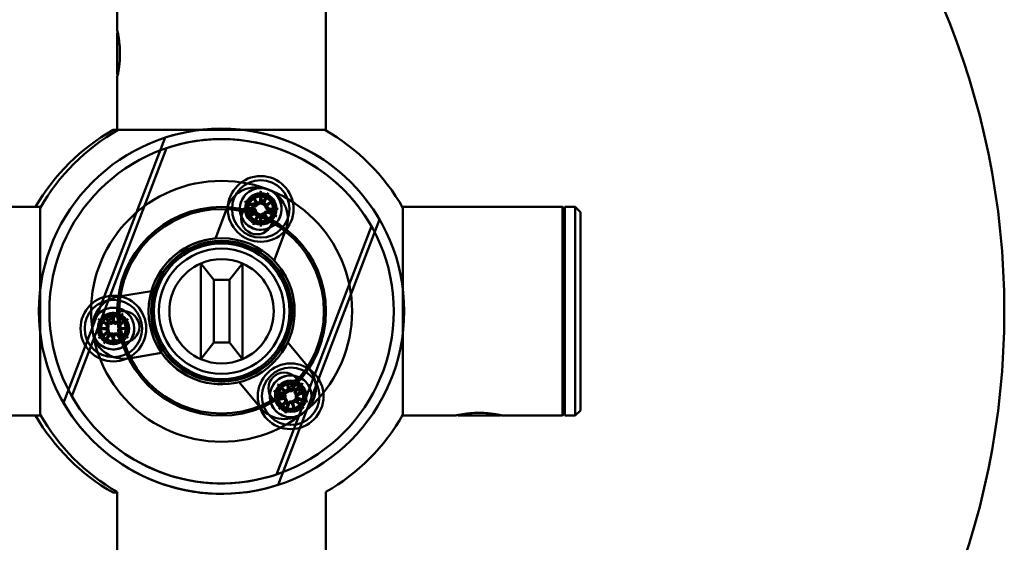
# Model space of a CAD drawing. Header units: millimetres. Extents: x 814 to 3201, y 212 to 4576.
# Tile 61 of 69: x 2681 to 2776, y 4142 to 4192. Entities that reach past the tile are written whole.
import ezdxf

# ---------------------------------------------------------------- set-up
doc = ezdxf.new("R2010")
doc.units = ezdxf.units.MM
doc.header["$LTSCALE"] = 18
doc.layers.add('Widoczne (ISO)', color=7, linetype='Continuous', lineweight=50)

msp = doc.modelspace()

# ---------------------------------------------------------------- linework, layer by layer
at = {"layer": 'Widoczne (ISO)'}
for p, q in [((2690.769, 4196.994), (2690.769, 4191.261)), ((2710.769, 4196.994), (2710.769, 4181.694)), ((2690.769, 4190.994), (2690.816, 4191.042)), ((2690.769, 4186.994), (2690.769, 4190.994)), ((2690.769, 4186.994), (2690.816, 4186.947)), ((2690.769, 4186.727), (2690.769, 4181.694)), ((2690.769, 4181.694), (2690.372, 4181.694)), ((2690.769, 4181.694), (2710.769, 4181.694)), ((2695.353, 4180.955), (2685.634, 4155.528)), ((2695.353, 4180.955), (2685.634, 4155.528)), ((2686.416, 4156.174), (2695.505, 4179.952)), ((2695.505, 4179.952), (2686.416, 4156.174)), ((2704.514, 4175.808), (2704.463, 4174.92)), ((2702.985, 4174.827), (2703.814, 4174.503)), ((2703.653, 4175.468), (2704.094, 4174.636)), ((2703.653, 4175.468), (2704.108, 4174.76)), ((2704.226, 4174.721), (2703.653, 4175.468)), ((2705.222, 4175.654), (2704.899, 4174.825)), ((2705.864, 4174.987), (2705.031, 4174.545)), ((2705.116, 4174.413), (2705.864, 4174.987)), ((2705.864, 4174.987), (2705.155, 4174.532)), ((2668.088, 4174.314), (2683.388, 4174.314)), ((2683.388, 4154.314), (2683.388, 4174.314)), ((2700.183, 4171.29), (2701.299, 4174.262)), ((2700.183, 4171.29), (2701.299, 4174.262)), ((2702.831, 4174.118), (2703.719, 4174.068)), ((2703.919, 4173.831), (2703.171, 4173.257)), ((2703.88, 4173.712), (2704.07, 4173.835)), ((2704.108, 4174.76), (2704.23, 4174.57)), ((2705.155, 4174.532), (2704.965, 4174.409)), ((2706.204, 4174.126), (2705.316, 4174.176)), ((2718.149, 4174.314), (2718.149, 4154.314)), ((2733.449, 4174.314), (2718.149, 4174.314)), ((2733.449, 4154.314), (2733.449, 4174.314)), ((2733.649, 4174.114), (2733.449, 4174.314)), ((2733.649, 4174.314), (2733.649, 4154.314)), ((2734.649, 4174.314), (2733.649, 4174.314)), ((2734.649, 4154.314), (2734.649, 4174.314)), ((2735.149, 4173.814), (2734.649, 4174.314)), ((2703.171, 4173.257), (2703.88, 4173.712)), ((2703.171, 4173.257), (2704.004, 4173.699)), ((2703.813, 4172.59), (2704.136, 4173.419)), ((2704.521, 4172.436), (2704.572, 4173.324)), ((2704.927, 4173.484), (2704.805, 4173.675)), ((2704.808, 4173.524), (2705.382, 4172.776)), ((2705.382, 4172.776), (2704.927, 4173.484)), ((2705.382, 4172.776), (2704.941, 4173.608)), ((2706.049, 4173.417), (2705.221, 4173.741)), ((2706.184, 4147.673), (2715.903, 4173.1)), ((2706.184, 4147.673), (2715.903, 4173.1)), ((2735.149, 4173.814), (2735.149, 4154.814)), ((2706.916, 4172.154), (2705.8, 4169.181)), ((2706.916, 4172.154), (2705.8, 4169.181)), ((2715.121, 4172.454), (2706.032, 4148.676)), ((2706.032, 4148.676), (2715.121, 4172.454)), ((2700.019, 4167.314), (2698.769, 4168.897)), ((2698.769, 4166.214), (2698.769, 4168.897)), ((2701.519, 4167.314), (2702.769, 4168.897)), ((2702.769, 4168.897), (2702.769, 4166.214)), ((2700.019, 4167.314), (2700.019, 4166.214)), ((2701.519, 4167.314), (2700.019, 4167.314)), ((2701.519, 4166.214), (2701.519, 4167.314)), ((2690.906, 4165.718), (2694.038, 4166.238)), ((2690.906, 4165.718), (2694.038, 4166.238)), ((2698.769, 4162.414), (2698.769, 4166.214)), ((2700.019, 4166.214), (2700.019, 4162.414)), ((2701.519, 4162.414), (2701.519, 4166.214)), ((2702.769, 4166.214), (2702.769, 4162.414)), ((2688.973, 4163.556), (2689.697, 4163.038)), ((2689.483, 4164.072), (2690.01, 4163.355)), ((2690.39, 4164.257), (2690.317, 4163.317)), ((2690.39, 4164.257), (2690.395, 4163.415)), ((2690.474, 4163.318), (2690.39, 4164.257)), ((2691.299, 4164.083), (2690.781, 4163.36)), ((2691.815, 4163.574), (2691.099, 4163.047)), ((2689.739, 4162.731), (2688.8, 4162.646)), ((2688.8, 4162.646), (2689.642, 4162.652)), ((2688.8, 4162.646), (2689.74, 4162.574)), ((2689.642, 4162.652), (2689.868, 4162.653)), ((2690.395, 4163.415), (2690.397, 4163.188)), ((2691.158, 4162.662), (2690.932, 4162.66)), ((2692, 4162.667), (2691.061, 4162.739)), ((2691.062, 4162.582), (2692, 4162.667)), ((2692, 4162.667), (2691.158, 4162.662)), ((2688.985, 4161.739), (2689.702, 4162.267)), ((2689.501, 4161.23), (2690.019, 4161.953)), ((2690.326, 4161.995), (2690.41, 4161.057)), ((2690.405, 4161.899), (2690.404, 4162.125)), ((2690.41, 4161.057), (2690.405, 4161.899)), ((2690.41, 4161.057), (2690.483, 4161.996)), ((2691.317, 4161.242), (2690.79, 4161.958)), ((2691.827, 4161.758), (2691.104, 4162.276)), ((2698.769, 4159.732), (2698.769, 4162.414)), ((2700.019, 4162.414), (2700.019, 4161.314)), ((2701.519, 4161.314), (2701.519, 4162.414)), ((2702.769, 4162.414), (2702.769, 4159.732)), ((2700.019, 4161.314), (2698.769, 4159.732)), ((2700.019, 4161.314), (2701.519, 4161.314)), ((2701.519, 4161.314), (2702.769, 4159.732)), ((2707.102, 4161.334), (2709.119, 4158.881)), ((2707.102, 4161.334), (2709.119, 4158.881)), ((2695.02, 4160.319), (2691.888, 4159.799)), ((2695.02, 4160.319), (2691.888, 4159.799)), ((2704.484, 4155.07), (2702.467, 4157.523)), ((2704.484, 4155.07), (2702.467, 4157.523)), ((2706.142, 4157.3), (2706.834, 4156.74)), ((2706.973, 4157.709), (2707.141, 4156.781)), ((2706.973, 4157.709), (2707.191, 4156.895)), ((2707.292, 4156.822), (2706.973, 4157.709)), ((2707.191, 4156.895), (2707.25, 4156.677)), ((2707.896, 4157.772), (2707.578, 4156.941)), ((2708.524, 4157.41), (2707.965, 4156.718)), ((2705.78, 4156.671), (2706.611, 4156.354)), ((2706.729, 4156.068), (2705.843, 4155.748)), ((2705.843, 4155.748), (2706.656, 4155.967)), ((2705.843, 4155.748), (2706.77, 4155.916)), ((2706.656, 4155.967), (2706.875, 4156.025)), ((2708.12, 4156.36), (2707.902, 4156.302)), ((2708.933, 4156.579), (2708.006, 4156.411)), ((2708.047, 4156.259), (2708.933, 4156.579)), ((2708.933, 4156.579), (2708.12, 4156.36)), ((2708.996, 4155.656), (2708.165, 4155.973)), ((2706.252, 4154.917), (2706.811, 4155.609)), ((2706.88, 4154.555), (2707.198, 4155.387)), ((2707.484, 4155.505), (2707.804, 4154.618)), ((2707.585, 4155.432), (2707.526, 4155.65)), ((2707.804, 4154.618), (2707.585, 4155.432)), ((2707.804, 4154.618), (2707.636, 4155.546)), ((2708.634, 4155.027), (2707.943, 4155.587)), ((2678.355, 4154.314), (2683.388, 4154.314)), ((2723.182, 4154.314), (2718.149, 4154.314)), ((2723.449, 4154.314), (2723.401, 4154.362)), ((2727.449, 4154.314), (2723.449, 4154.314)), ((2727.449, 4154.314), (2727.496, 4154.362)), ((2733.449, 4154.314), (2727.716, 4154.314)), ((2733.649, 4154.514), (2733.449, 4154.314)), ((2734.649, 4154.314), (2733.649, 4154.314)), ((2735.149, 4154.814), (2734.649, 4154.314)), ((2690.372, 4146.934), (2690.769, 4146.934)), ((2690.769, 4146.994), (2690.769, 2941.934)), ((2710.769, 4146.994), (2710.769, 2941.934))]:
    msp.add_line(p, q, dxfattribs=at)
for centre, radius in [((2700.769, 4164.314), 75), ((2700.769, 4164.314), 17.5), ((2700.769, 4164.314), 17.5), ((2700.769, 4164.314), 16.5), ((2700.769, 4164.314), 16.5), ((2700.769, 4164.314), 12.5), ((2700.769, 4164.314), 12.5), ((2704.517, 4174.122), 3.15), ((2704.517, 4174.122), 2.75), ((2704.517, 4174.122), 2.75), ((2704.517, 4174.122), 2), ((2704.517, 4174.122), 1.5), ((2704.517, 4174.122), 1.5), ((2704.517, 4174.122), 1.347), ((2704.517, 4174.122), 1.347), ((2704.517, 4174.122), 1.229), ((2704.517, 4174.122), 1.193), ((2700.769, 4164.314), 10), ((2700.769, 4164.314), 9.8), ((2704.16, 4173.188), 1.5), ((2704.16, 4173.188), 1.5), ((2700.769, 4164.314), 7), ((2700.769, 4164.314), 7), ((2700.769, 4164.314), 6.75), ((2700.769, 4164.314), 6.75), ((2700.769, 4164.314), 6.7), ((2700.769, 4164.314), 6.5), ((2700.769, 4164.314), 6), ((2690.4, 4162.657), 3.15), ((2690.4, 4162.657), 2.75), ((2690.4, 4162.657), 2.75), ((2690.4, 4162.657), 2), ((2690.4, 4162.657), 1.5), ((2690.4, 4162.657), 1.5), ((2690.4, 4162.657), 1.347), ((2690.4, 4162.657), 1.347), ((2690.4, 4162.657), 1.229), ((2690.4, 4162.657), 1.193), ((2691.388, 4162.815), 1.5), ((2691.388, 4162.815), 1.5), ((2707.388, 4156.164), 3.15), ((2707.388, 4156.164), 2.75), ((2707.388, 4156.164), 2.75), ((2706.758, 4156.94), 1.5), ((2706.758, 4156.94), 1.5), ((2707.388, 4156.164), 2), ((2707.388, 4156.164), 1.5), ((2707.388, 4156.164), 1.5), ((2707.388, 4156.164), 1.347), ((2707.388, 4156.164), 1.347), ((2707.388, 4156.164), 1.229), ((2707.388, 4156.164), 1.193)]:
    msp.add_circle(centre, radius, dxfattribs=at)
for centre, radius, start, end in [((2700.269, 4164.314), 20, 119.65676, 150), ((2700.769, 4164.314), 20, 119.65676, 150.34324), ((2700.769, 4164.314), 17.5, 30.13726, 108.02687), ((2700.769, 4164.314), 17.5, 30.13726, 108.02687), ((2700.769, 4164.314), 20, 29.65676, 60.34324), ((2700.769, 4164.314), 16.5, 29.56087, 108.60326), ((2700.769, 4164.314), 16.5, 29.56087, 108.60326), ((2704.108, 4173.208), 3, 339.42268, 159.42268), ((2704.108, 4173.208), 3, 339.42268, 159.42268), ((2704.25, 4174.932), 0.213, 263.52827, 356.74553), ((2704.517, 4174.122), 0.82, 71.28598, 84.13996), ((2705.097, 4174.748), 0.213, 158.68041, 251.89767), ((2704.517, 4174.122), 0.82, 161.28598, 174.13996), ((2703.707, 4173.855), 0.213, 353.52827, 86.74553), ((2703.892, 4174.702), 0.213, 248.68041, 341.89767), ((2705.328, 4174.389), 0.213, 173.52827, 266.74553), ((2704.517, 4174.122), 0.82, 341.28598, 354.13996), ((2703.937, 4173.496), 0.213, 338.68041, 71.89767), ((2704.517, 4174.122), 0.82, 251.28598, 264.13996), ((2704.784, 4173.312), 0.213, 83.52827, 176.74553), ((2705.143, 4173.542), 0.213, 68.68041, 161.89767), ((2700.769, 4164.314), 7, 94.79961, 164.04575), ((2700.769, 4164.314), 7, 94.79961, 164.04575), ((2700.769, 4164.314), 5, 66.42182, 113.57818), ((2700.769, 4164.314), 7, 334.79961, 44.04575), ((2700.769, 4164.314), 7, 334.79961, 44.04575), ((2700.769, 4164.314), 5, 113.57818, 246.42182), ((2700.769, 4164.314), 5, 293.57818, 66.42182), ((2691.397, 4162.759), 3, 99.42268, 279.42268), ((2691.397, 4162.759), 3, 99.42268, 279.42268), ((2689.573, 4162.865), 0.213, 321.18094, 54.3982), ((2689.575, 4162.438), 0.213, 306.33308, 39.55034), ((2690.4, 4162.657), 0.82, 128.93865, 141.79263), ((2690.182, 4163.481), 0.213, 216.33308, 309.55034), ((2690.608, 4163.484), 0.213, 231.18094, 324.3982), ((2690.4, 4162.657), 0.82, 38.93865, 51.79263), ((2691.225, 4162.875), 0.213, 126.33308, 219.55034), ((2691.228, 4162.449), 0.213, 141.18094, 234.3982), ((2690.4, 4162.657), 0.82, 218.93865, 231.79263), ((2690.192, 4161.829), 0.213, 51.18094, 144.3982), ((2690.619, 4161.832), 0.213, 36.33308, 129.55034), ((2690.4, 4162.657), 0.82, 308.93865, 321.79263), ((2700.769, 4164.314), 7, 214.79961, 284.04575), ((2700.769, 4164.314), 7, 214.79961, 284.04575), ((2700.769, 4164.314), 5, 246.42182, 293.57818), ((2706.801, 4156.976), 3, 219.42268, 39.42268), ((2706.801, 4156.976), 3, 219.42268, 39.42268), ((2707.379, 4157.017), 0.213, 245.86926, 339.08653), ((2707.388, 4156.164), 0.82, 53.62697, 66.48096), ((2700.769, 4164.314), 16.5, 209.56087, 288.60326), ((2700.769, 4164.314), 16.5, 209.56087, 288.60326), ((2706.535, 4156.155), 0.213, 335.86926, 69.08653), ((2707.388, 4156.164), 0.82, 143.62697, 156.48096), ((2706.646, 4155.743), 0.213, 321.0214, 54.23867), ((2706.968, 4156.906), 0.213, 231.0214, 324.23867), ((2708.13, 4156.584), 0.213, 141.0214, 234.23867), ((2708.241, 4156.172), 0.213, 155.86926, 249.08653), ((2700.769, 4164.314), 17.5, 210.13726, 288.02687), ((2700.769, 4164.314), 17.5, 210.13726, 288.02687), ((2707.388, 4156.164), 0.82, 233.62697, 246.48096), ((2707.397, 4155.31), 0.213, 65.86926, 159.08653), ((2707.808, 4155.421), 0.213, 51.0214, 144.23867), ((2707.388, 4156.164), 0.82, 323.62697, 336.48096), ((2700.269, 4164.314), 20, 210, 240.34324), ((2700.769, 4164.314), 20, 209.65676, 240), ((2700.769, 4164.314), 20, 300, 330.34324)]:
    msp.add_arc(centre, radius, start, end, dxfattribs=at)
for centre, major_axis, start_param, end_param in [((2703.725, 4173.831), (0.119, -0.155), 0.262925, 0.919233), ((2703.918, 4174.716), (-0.172, -0.091), 2.22236, 2.878668), ((2704.227, 4174.914), (-0.155, -0.119), 0.262925, 0.919233), ((2705.111, 4174.722), (-0.091, 0.172), 2.22236, 2.878668), ((2705.31, 4174.413), (-0.119, 0.155), 0.262925, 0.919233), ((2703.924, 4173.522), (0.091, -0.172), 2.22236, 2.878668), ((2704.808, 4173.33), (0.155, 0.119), 0.262925, 0.919233), ((2705.117, 4173.528), (0.172, 0.091), 2.22236, 2.878668), ((2689.575, 4162.835), (0.017, -0.194), 0.262925, 0.919233), ((2689.578, 4162.468), (-0.015, -0.195), 2.22236, 2.878668), ((2690.211, 4163.479), (-0.195, 0.015), 2.22236, 2.878668), ((2690.579, 4163.481), (-0.194, -0.017), 0.262925, 0.919233), ((2691.223, 4162.846), (0.015, 0.195), 2.22236, 2.878668), ((2691.225, 4162.478), (-0.017, 0.194), 0.262925, 0.919233), ((2690.222, 4161.832), (0.194, 0.017), 0.262925, 0.919233), ((2690.589, 4161.834), (0.195, -0.015), 2.22236, 2.878668), ((2706.997, 4156.911), (-0.192, -0.035), 2.22236, 2.878668), ((2707.352, 4157.007), (-0.184, -0.066), 0.262925, 0.919233), ((2706.545, 4156.127), (0.066, -0.184), 0.262925, 0.919233), ((2706.64, 4155.772), (0.035, -0.192), 2.22236, 2.878668), ((2708.136, 4156.555), (-0.035, 0.192), 2.22236, 2.878668), ((2708.231, 4156.2), (-0.066, 0.184), 0.262925, 0.919233), ((2707.425, 4155.32), (0.184, 0.066), 0.262925, 0.919233), ((2707.779, 4155.416), (0.192, 0.035), 2.22236, 2.878668)]:
    msp.add_ellipse(centre, major_axis=major_axis, ratio=0.988452, start_param=start_param, end_param=end_param, dxfattribs=at)
for points, knots in [([(2690.769, 4186.727), (2690.769, 4186.727), (2690.782, 4186.784), (2690.828, 4187.004), (2690.858, 4187.153), (2690.931, 4187.59), (2690.979, 4187.94), (2691.02, 4188.548), (2691.028, 4188.776), (2691.028, 4189.22), (2691.02, 4189.456), (2690.984, 4189.966), (2690.952, 4190.232), (2690.875, 4190.76), (2690.825, 4191), (2690.778, 4191.221), (2690.769, 4191.261), (2690.769, 4191.261)], [-2.1869087, -2.1869087, -2.1869087, -2.1869087, -2.1088073, -2.1088073, -2.0390044, -2.0390044, -1.9339595, -1.9339595, -1.8744931, -1.8744931, -1.812984, -1.812984, -1.7363093, -1.7363093, -1.6284125, -1.6284125, -1.5620776, -1.5620776, -1.5620776, -1.5620776]), ([(2702.649, 4174.836), (2702.559, 4174.601), (2702.511, 4174.333), (2702.526, 4173.799), (2702.59, 4173.533), (2702.795, 4173.075), (2702.95, 4172.851), (2703.337, 4172.486), (2703.569, 4172.344), (2704.038, 4172.164), (2704.306, 4172.116), (2704.838, 4172.13), (2705.102, 4172.193), (2705.561, 4172.397), (2705.786, 4172.553), (2706.153, 4172.941), (2706.296, 4173.173), (2706.475, 4173.643), (2706.524, 4173.911), (2706.509, 4174.445), (2706.445, 4174.711), (2706.239, 4175.17), (2706.085, 4175.393), (2705.698, 4175.758), (2705.466, 4175.901), (2704.997, 4176.08), (2704.729, 4176.129), (2704.197, 4176.114), (2703.933, 4176.051), (2703.474, 4175.847), (2703.249, 4175.691), (2702.882, 4175.303), (2702.739, 4175.071), (2702.649, 4174.836)], [0, 0, 0, 0, 0.076125, 0.076125, 0.15225, 0.15225, 0.227548, 0.227548, 0.302846, 0.302846, 0.378145, 0.378145, 0.453443, 0.453443, 0.529568, 0.529568, 0.605692, 0.605692, 0.681822, 0.681822, 0.757951, 0.757951, 0.83325, 0.83325, 0.908548, 0.908548, 0.983847, 0.983847, 1.059146, 1.059146, 1.135275, 1.135275, 1.211404, 1.211404, 1.211404, 1.211404]), ([(2704.514, 4175.808), (2704.513, 4175.791), (2704.512, 4175.771), (2704.511, 4175.739), (2704.511, 4175.722), (2704.512, 4175.7), (2704.512, 4175.69), (2704.513, 4175.684)], [0.02076039, 0.02076039, 0.02076039, 0.02076039, 0.02593303, 0.02593303, 0.03109721, 0.03109721, 0.03532758, 0.03532758, 0.03532758, 0.03532758]), ([(2703.099, 4174.775), (2703.093, 4174.779), (2703.085, 4174.783), (2703.065, 4174.793), (2703.049, 4174.8), (2703.02, 4174.813), (2703.001, 4174.821), (2702.985, 4174.827)], [0.04758377, 0.04758377, 0.04758377, 0.04758377, 0.05181414, 0.05181414, 0.05697832, 0.05697832, 0.06215096, 0.06215096, 0.06215096, 0.06215096]), ([(2704.956, 4175.271), (2705.1, 4175.215), (2705.243, 4175.128), (2705.481, 4174.903), (2705.576, 4174.766), (2705.702, 4174.484), (2705.742, 4174.321), (2705.751, 4173.992), (2705.721, 4173.827), (2705.611, 4173.539), (2705.523, 4173.396), (2705.297, 4173.157), (2705.159, 4173.062), (2704.877, 4172.936), (2704.714, 4172.897), (2704.387, 4172.889), (2704.223, 4172.919), (2703.934, 4173.029), (2703.792, 4173.116), (2703.554, 4173.341), (2703.459, 4173.478), (2703.332, 4173.76), (2703.293, 4173.923), (2703.284, 4174.252), (2703.314, 4174.417), (2703.424, 4174.705), (2703.512, 4174.848), (2703.738, 4175.087), (2703.876, 4175.182), (2704.158, 4175.308), (2704.321, 4175.347), (2704.648, 4175.356), (2704.812, 4175.326), (2704.956, 4175.271)], [0, 0, 0, 0, 0.0462899, 0.0462899, 0.0925797, 0.0925797, 0.1393794, 0.1393794, 0.1861791, 0.1861791, 0.2329772, 0.2329772, 0.2797752, 0.2797752, 0.3260649, 0.3260649, 0.3723546, 0.3723546, 0.4186443, 0.4186443, 0.464934, 0.464934, 0.511732, 0.511732, 0.55853, 0.55853, 0.6053298, 0.6053298, 0.6521295, 0.6521295, 0.6984193, 0.6984193, 0.7447092, 0.7447092, 0.7447092, 0.7447092]), ([(2704.23, 4174.57), (2704.243, 4174.568), (2704.257, 4174.568), (2704.302, 4174.57), (2704.335, 4174.576), (2704.394, 4174.595), (2704.424, 4174.61), (2704.477, 4174.646), (2704.501, 4174.668), (2704.541, 4174.716), (2704.56, 4174.747), (2704.587, 4174.812), (2704.595, 4174.846), (2704.599, 4174.878), (2704.6, 4174.889), (2704.601, 4174.901), (2704.601, 4174.912)], [-0.05372527, -0.05372527, -0.05372527, -0.05372527, -0.04982808, -0.04982808, -0.04051932, -0.04051932, -0.03121055, -0.03121055, -0.02190179, -0.02190179, -0.01095089, -0.01095089, 0, 0, 0, 0.00382906, 0.00382906, 0.00382906, 0.00382906]), ([(2704.77, 4174.876), (2704.765, 4174.865), (2704.761, 4174.854), (2704.748, 4174.813), (2704.741, 4174.778), (2704.739, 4174.708), (2704.743, 4174.672), (2704.76, 4174.612), (2704.772, 4174.582), (2704.805, 4174.527), (2704.826, 4174.501), (2704.872, 4174.459), (2704.899, 4174.44), (2704.94, 4174.419), (2704.952, 4174.414), (2704.965, 4174.409)], [0.13976647, 0.13976647, 0.13976647, 0.13976647, 0.14359553, 0.14359553, 0.15454642, 0.15454642, 0.16549732, 0.16549732, 0.17480608, 0.17480608, 0.18411485, 0.18411485, 0.19342361, 0.19342361, 0.1973208, 0.1973208, 0.1973208, 0.1973208]), ([(2705.17, 4175.54), (2705.174, 4175.546), (2705.178, 4175.555), (2705.188, 4175.574), (2705.195, 4175.59), (2705.208, 4175.619), (2705.216, 4175.638), (2705.222, 4175.654)], [0.04758377, 0.04758377, 0.04758377, 0.04758377, 0.05181414, 0.05181414, 0.05697832, 0.05697832, 0.06215096, 0.06215096, 0.06215096, 0.06215096]), ([(2702.831, 4174.118), (2702.848, 4174.117), (2702.868, 4174.116), (2702.9, 4174.116), (2702.917, 4174.116), (2702.94, 4174.117), (2702.949, 4174.117), (2702.956, 4174.118)], [0.02076039, 0.02076039, 0.02076039, 0.02076039, 0.02593303, 0.02593303, 0.03109721, 0.03109721, 0.03532758, 0.03532758, 0.03532758, 0.03532758]), ([(2704.07, 4173.835), (2704.071, 4173.848), (2704.071, 4173.861), (2704.07, 4173.907), (2704.064, 4173.94), (2704.044, 4173.999), (2704.03, 4174.029), (2703.993, 4174.082), (2703.971, 4174.105), (2703.923, 4174.146), (2703.892, 4174.164), (2703.828, 4174.192), (2703.793, 4174.2), (2703.761, 4174.204), (2703.75, 4174.205), (2703.739, 4174.205), (2703.727, 4174.206)], [-0.05372527, -0.05372527, -0.05372527, -0.05372527, -0.04982808, -0.04982808, -0.04051932, -0.04051932, -0.03121055, -0.03121055, -0.02190179, -0.02190179, -0.01095089, -0.01095089, 0, 0, 0, 0.00382906, 0.00382906, 0.00382906, 0.00382906]), ([(2703.764, 4174.375), (2703.774, 4174.37), (2703.785, 4174.366), (2703.826, 4174.352), (2703.861, 4174.346), (2703.931, 4174.343), (2703.967, 4174.348), (2704.027, 4174.364), (2704.057, 4174.377), (2704.113, 4174.41), (2704.139, 4174.431), (2704.181, 4174.476), (2704.2, 4174.504), (2704.22, 4174.545), (2704.226, 4174.557), (2704.23, 4174.57)], [0.13976647, 0.13976647, 0.13976647, 0.13976647, 0.14359553, 0.14359553, 0.15454642, 0.15454642, 0.16549732, 0.16549732, 0.17480608, 0.17480608, 0.18411485, 0.18411485, 0.19342361, 0.19342361, 0.1973208, 0.1973208, 0.1973208, 0.1973208]), ([(2704.265, 4173.369), (2704.269, 4173.379), (2704.273, 4173.39), (2704.287, 4173.431), (2704.294, 4173.466), (2704.296, 4173.536), (2704.292, 4173.572), (2704.275, 4173.632), (2704.263, 4173.662), (2704.23, 4173.717), (2704.209, 4173.743), (2704.163, 4173.785), (2704.136, 4173.805), (2704.095, 4173.825), (2704.082, 4173.83), (2704.07, 4173.835)], [0.13976647, 0.13976647, 0.13976647, 0.13976647, 0.14359553, 0.14359553, 0.15454642, 0.15454642, 0.16549732, 0.16549732, 0.17480608, 0.17480608, 0.18411485, 0.18411485, 0.19342361, 0.19342361, 0.1973208, 0.1973208, 0.1973208, 0.1973208]), ([(2705.271, 4173.869), (2705.26, 4173.874), (2705.25, 4173.878), (2705.208, 4173.892), (2705.174, 4173.899), (2705.103, 4173.901), (2705.067, 4173.896), (2705.007, 4173.88), (2704.978, 4173.868), (2704.922, 4173.834), (2704.896, 4173.813), (2704.854, 4173.768), (2704.835, 4173.74), (2704.814, 4173.699), (2704.809, 4173.687), (2704.805, 4173.675)], [0.13976647, 0.13976647, 0.13976647, 0.13976647, 0.14359553, 0.14359553, 0.15454642, 0.15454642, 0.16549732, 0.16549732, 0.17480608, 0.17480608, 0.18411485, 0.18411485, 0.19342361, 0.19342361, 0.1973208, 0.1973208, 0.1973208, 0.1973208]), ([(2704.965, 4174.409), (2704.964, 4174.396), (2704.963, 4174.383), (2704.965, 4174.337), (2704.971, 4174.304), (2704.99, 4174.245), (2705.005, 4174.215), (2705.042, 4174.162), (2705.064, 4174.139), (2705.112, 4174.099), (2705.142, 4174.08), (2705.207, 4174.052), (2705.241, 4174.044), (2705.274, 4174.041), (2705.285, 4174.039), (2705.296, 4174.039), (2705.308, 4174.039)], [-0.05372527, -0.05372527, -0.05372527, -0.05372527, -0.04982808, -0.04982808, -0.04051932, -0.04051932, -0.03121055, -0.03121055, -0.02190179, -0.02190179, -0.01095089, -0.01095089, 0, 0, 0, 0.00382906, 0.00382906, 0.00382906, 0.00382906]), ([(2706.204, 4174.126), (2706.187, 4174.127), (2706.166, 4174.128), (2706.134, 4174.128), (2706.117, 4174.128), (2706.095, 4174.128), (2706.086, 4174.127), (2706.079, 4174.126)], [0.02076039, 0.02076039, 0.02076039, 0.02076039, 0.02593303, 0.02593303, 0.03109721, 0.03109721, 0.03532758, 0.03532758, 0.03532758, 0.03532758]), ([(2704.805, 4173.675), (2704.792, 4173.676), (2704.778, 4173.676), (2704.732, 4173.675), (2704.7, 4173.669), (2704.641, 4173.649), (2704.611, 4173.634), (2704.557, 4173.598), (2704.534, 4173.576), (2704.494, 4173.528), (2704.475, 4173.497), (2704.448, 4173.432), (2704.439, 4173.398), (2704.436, 4173.366), (2704.435, 4173.355), (2704.434, 4173.343), (2704.434, 4173.332)], [-0.05372527, -0.05372527, -0.05372527, -0.05372527, -0.04982808, -0.04982808, -0.04051932, -0.04051932, -0.03121055, -0.03121055, -0.02190179, -0.02190179, -0.01095089, -0.01095089, 0, 0, 0, 0.00382906, 0.00382906, 0.00382906, 0.00382906]), ([(2705.936, 4173.469), (2705.942, 4173.465), (2705.95, 4173.461), (2705.97, 4173.451), (2705.985, 4173.444), (2706.015, 4173.431), (2706.033, 4173.424), (2706.049, 4173.417)], [0.04758377, 0.04758377, 0.04758377, 0.04758377, 0.05181414, 0.05181414, 0.05697832, 0.05697832, 0.06215096, 0.06215096, 0.06215096, 0.06215096]), ([(2703.864, 4172.704), (2703.861, 4172.698), (2703.856, 4172.69), (2703.846, 4172.67), (2703.839, 4172.654), (2703.827, 4172.625), (2703.819, 4172.606), (2703.813, 4172.59)], [0.04758377, 0.04758377, 0.04758377, 0.04758377, 0.05181414, 0.05181414, 0.05697832, 0.05697832, 0.06215096, 0.06215096, 0.06215096, 0.06215096]), ([(2704.521, 4172.436), (2704.522, 4172.453), (2704.523, 4172.473), (2704.524, 4172.505), (2704.524, 4172.522), (2704.523, 4172.544), (2704.522, 4172.554), (2704.521, 4172.561)], [0.02076039, 0.02076039, 0.02076039, 0.02076039, 0.02593303, 0.02593303, 0.03109721, 0.03109721, 0.03532758, 0.03532758, 0.03532758, 0.03532758]), ([(2690.716, 4160.682), (2690.964, 4160.721), (2691.221, 4160.813), (2691.676, 4161.094), (2691.874, 4161.282), (2692.168, 4161.689), (2692.284, 4161.935), (2692.407, 4162.452), (2692.415, 4162.725), (2692.335, 4163.22), (2692.244, 4163.477), (2691.965, 4163.93), (2691.779, 4164.127), (2691.372, 4164.423), (2691.125, 4164.54), (2690.605, 4164.664), (2690.333, 4164.671), (2689.836, 4164.592), (2689.579, 4164.5), (2689.124, 4164.22), (2688.926, 4164.032), (2688.632, 4163.624), (2688.516, 4163.379), (2688.393, 4162.861), (2688.386, 4162.589), (2688.465, 4162.093), (2688.557, 4161.837), (2688.835, 4161.383), (2689.022, 4161.186), (2689.428, 4160.891), (2689.675, 4160.774), (2690.195, 4160.649), (2690.468, 4160.642), (2690.716, 4160.682)], [0, 0, 0, 0, 0.076125, 0.076125, 0.15225, 0.15225, 0.227548, 0.227548, 0.302846, 0.302846, 0.378145, 0.378145, 0.453443, 0.453443, 0.529568, 0.529568, 0.605692, 0.605692, 0.681822, 0.681822, 0.757951, 0.757951, 0.83325, 0.83325, 0.908548, 0.908548, 0.983847, 0.983847, 1.059146, 1.059146, 1.135275, 1.135275, 1.211404, 1.211404, 1.211404, 1.211404]), ([(2688.973, 4163.556), (2688.987, 4163.546), (2689.004, 4163.534), (2689.031, 4163.517), (2689.045, 4163.507), (2689.064, 4163.496), (2689.073, 4163.492), (2689.079, 4163.489)], [0.02076039, 0.02076039, 0.02076039, 0.02076039, 0.02593303, 0.02593303, 0.03109721, 0.03109721, 0.03532758, 0.03532758, 0.03532758, 0.03532758]), ([(2689.186, 4162.463), (2689.162, 4162.615), (2689.166, 4162.782), (2689.242, 4163.101), (2689.313, 4163.251), (2689.494, 4163.502), (2689.616, 4163.618), (2689.896, 4163.79), (2690.054, 4163.846), (2690.359, 4163.895), (2690.526, 4163.891), (2690.846, 4163.814), (2690.998, 4163.742), (2691.248, 4163.561), (2691.362, 4163.439), (2691.533, 4163.161), (2691.59, 4163.003), (2691.639, 4162.698), (2691.634, 4162.531), (2691.558, 4162.213), (2691.487, 4162.062), (2691.306, 4161.811), (2691.185, 4161.696), (2690.905, 4161.523), (2690.747, 4161.467), (2690.442, 4161.418), (2690.274, 4161.423), (2689.954, 4161.499), (2689.802, 4161.571), (2689.553, 4161.753), (2689.438, 4161.874), (2689.267, 4162.153), (2689.21, 4162.31), (2689.186, 4162.463)], [0, 0, 0, 0, 0.0462899, 0.0462899, 0.0925797, 0.0925797, 0.1393794, 0.1393794, 0.1861791, 0.1861791, 0.2329772, 0.2329772, 0.2797752, 0.2797752, 0.3260649, 0.3260649, 0.3723546, 0.3723546, 0.4186443, 0.4186443, 0.464934, 0.464934, 0.511732, 0.511732, 0.55853, 0.55853, 0.6053298, 0.6053298, 0.6521295, 0.6521295, 0.6984193, 0.6984193, 0.7447092, 0.7447092, 0.7447092, 0.7447092]), ([(2689.551, 4163.967), (2689.548, 4163.973), (2689.544, 4163.982), (2689.532, 4164.001), (2689.523, 4164.015), (2689.505, 4164.041), (2689.493, 4164.058), (2689.483, 4164.072)], [0.04758377, 0.04758377, 0.04758377, 0.04758377, 0.05181414, 0.05181414, 0.05697832, 0.05697832, 0.06215096, 0.06215096, 0.06215096, 0.06215096]), ([(2691.299, 4164.083), (2691.289, 4164.069), (2691.278, 4164.053), (2691.26, 4164.026), (2691.251, 4164.012), (2691.24, 4163.993), (2691.235, 4163.984), (2691.232, 4163.978)], [0.02076039, 0.02076039, 0.02076039, 0.02076039, 0.02593303, 0.02593303, 0.03109721, 0.03109721, 0.03532758, 0.03532758, 0.03532758, 0.03532758]), ([(2691.711, 4163.505), (2691.717, 4163.509), (2691.725, 4163.513), (2691.744, 4163.525), (2691.759, 4163.534), (2691.785, 4163.552), (2691.801, 4163.564), (2691.815, 4163.574)], [0.04758377, 0.04758377, 0.04758377, 0.04758377, 0.05181414, 0.05181414, 0.05697832, 0.05697832, 0.06215096, 0.06215096, 0.06215096, 0.06215096]), ([(2689.868, 4162.653), (2689.876, 4162.664), (2689.884, 4162.675), (2689.907, 4162.714), (2689.92, 4162.745), (2689.935, 4162.806), (2689.938, 4162.839), (2689.936, 4162.903), (2689.93, 4162.935), (2689.911, 4162.994), (2689.895, 4163.027), (2689.855, 4163.085), (2689.83, 4163.11), (2689.805, 4163.13), (2689.796, 4163.137), (2689.787, 4163.144), (2689.777, 4163.15)], [-0.05372527, -0.05372527, -0.05372527, -0.05372527, -0.04982808, -0.04982808, -0.04051932, -0.04051932, -0.03121055, -0.03121055, -0.02190179, -0.02190179, -0.01095089, -0.01095089, 0, 0, 0, 0.00382906, 0.00382906, 0.00382906, 0.00382906]), ([(2689.783, 4162.155), (2689.793, 4162.162), (2689.802, 4162.169), (2689.836, 4162.196), (2689.86, 4162.222), (2689.9, 4162.28), (2689.915, 4162.313), (2689.933, 4162.373), (2689.939, 4162.404), (2689.941, 4162.469), (2689.937, 4162.502), (2689.921, 4162.562), (2689.908, 4162.593), (2689.884, 4162.632), (2689.876, 4162.643), (2689.868, 4162.653)], [0.13976647, 0.13976647, 0.13976647, 0.13976647, 0.14359553, 0.14359553, 0.15454642, 0.15454642, 0.16549732, 0.16549732, 0.17480608, 0.17480608, 0.18411485, 0.18411485, 0.19342361, 0.19342361, 0.1973208, 0.1973208, 0.1973208, 0.1973208]), ([(2689.899, 4163.273), (2689.905, 4163.264), (2689.912, 4163.255), (2689.94, 4163.221), (2689.965, 4163.197), (2690.024, 4163.157), (2690.056, 4163.142), (2690.116, 4163.124), (2690.148, 4163.118), (2690.212, 4163.116), (2690.245, 4163.12), (2690.305, 4163.136), (2690.336, 4163.149), (2690.375, 4163.173), (2690.386, 4163.18), (2690.397, 4163.188)], [0.13976647, 0.13976647, 0.13976647, 0.13976647, 0.14359553, 0.14359553, 0.15454642, 0.15454642, 0.16549732, 0.16549732, 0.17480608, 0.17480608, 0.18411485, 0.18411485, 0.19342361, 0.19342361, 0.1973208, 0.1973208, 0.1973208, 0.1973208]), ([(2690.397, 4163.188), (2690.407, 4163.181), (2690.418, 4163.173), (2690.458, 4163.15), (2690.489, 4163.137), (2690.549, 4163.122), (2690.582, 4163.119), (2690.647, 4163.121), (2690.678, 4163.127), (2690.738, 4163.146), (2690.77, 4163.162), (2690.828, 4163.202), (2690.854, 4163.227), (2690.874, 4163.252), (2690.881, 4163.261), (2690.887, 4163.27), (2690.894, 4163.28)], [-0.05372527, -0.05372527, -0.05372527, -0.05372527, -0.04982808, -0.04982808, -0.04051932, -0.04051932, -0.03121055, -0.03121055, -0.02190179, -0.02190179, -0.01095089, -0.01095089, 0, 0, 0, 0.00382906, 0.00382906, 0.00382906, 0.00382906]), ([(2691.017, 4163.158), (2691.007, 4163.152), (2690.998, 4163.145), (2690.964, 4163.117), (2690.94, 4163.092), (2690.901, 4163.033), (2690.885, 4163.001), (2690.867, 4162.941), (2690.861, 4162.909), (2690.86, 4162.845), (2690.864, 4162.812), (2690.88, 4162.752), (2690.892, 4162.721), (2690.916, 4162.682), (2690.924, 4162.67), (2690.932, 4162.66)], [0.13976647, 0.13976647, 0.13976647, 0.13976647, 0.14359553, 0.14359553, 0.15454642, 0.15454642, 0.16549732, 0.16549732, 0.17480608, 0.17480608, 0.18411485, 0.18411485, 0.19342361, 0.19342361, 0.1973208, 0.1973208, 0.1973208, 0.1973208]), ([(2690.932, 4162.66), (2690.924, 4162.65), (2690.916, 4162.638), (2690.893, 4162.599), (2690.881, 4162.568), (2690.866, 4162.508), (2690.862, 4162.475), (2690.865, 4162.41), (2690.871, 4162.379), (2690.89, 4162.319), (2690.905, 4162.287), (2690.946, 4162.229), (2690.97, 4162.203), (2690.995, 4162.183), (2691.004, 4162.176), (2691.014, 4162.17), (2691.023, 4162.163)], [-0.05372527, -0.05372527, -0.05372527, -0.05372527, -0.04982808, -0.04982808, -0.04051932, -0.04051932, -0.03121055, -0.03121055, -0.02190179, -0.02190179, -0.01095089, -0.01095089, 0, 0, 0, 0.00382906, 0.00382906, 0.00382906, 0.00382906]), ([(2689.09, 4161.808), (2689.083, 4161.805), (2689.075, 4161.8), (2689.056, 4161.789), (2689.042, 4161.779), (2689.015, 4161.761), (2688.999, 4161.75), (2688.985, 4161.739)], [0.04758377, 0.04758377, 0.04758377, 0.04758377, 0.05181414, 0.05181414, 0.05697832, 0.05697832, 0.06215096, 0.06215096, 0.06215096, 0.06215096]), ([(2690.404, 4162.125), (2690.393, 4162.133), (2690.382, 4162.14), (2690.342, 4162.164), (2690.311, 4162.176), (2690.251, 4162.191), (2690.218, 4162.195), (2690.153, 4162.192), (2690.122, 4162.186), (2690.062, 4162.167), (2690.03, 4162.151), (2689.972, 4162.111), (2689.947, 4162.087), (2689.927, 4162.061), (2689.92, 4162.053), (2689.913, 4162.043), (2689.907, 4162.034)], [-0.05372527, -0.05372527, -0.05372527, -0.05372527, -0.04982808, -0.04982808, -0.04051932, -0.04051932, -0.03121055, -0.03121055, -0.02190179, -0.02190179, -0.01095089, -0.01095089, 0, 0, 0, 0.00382906, 0.00382906, 0.00382906, 0.00382906]), ([(2690.901, 4162.04), (2690.895, 4162.05), (2690.888, 4162.059), (2690.861, 4162.092), (2690.835, 4162.117), (2690.777, 4162.156), (2690.744, 4162.172), (2690.684, 4162.19), (2690.653, 4162.195), (2690.588, 4162.197), (2690.555, 4162.193), (2690.495, 4162.177), (2690.464, 4162.164), (2690.425, 4162.141), (2690.414, 4162.133), (2690.404, 4162.125)], [0.13976647, 0.13976647, 0.13976647, 0.13976647, 0.14359553, 0.14359553, 0.15454642, 0.15454642, 0.16549732, 0.16549732, 0.17480608, 0.17480608, 0.18411485, 0.18411485, 0.19342361, 0.19342361, 0.1973208, 0.1973208, 0.1973208, 0.1973208]), ([(2691.827, 4161.758), (2691.813, 4161.768), (2691.796, 4161.779), (2691.77, 4161.797), (2691.755, 4161.806), (2691.736, 4161.817), (2691.728, 4161.822), (2691.722, 4161.825)], [0.02076039, 0.02076039, 0.02076039, 0.02076039, 0.02593303, 0.02593303, 0.03109721, 0.03109721, 0.03532758, 0.03532758, 0.03532758, 0.03532758]), ([(2689.501, 4161.23), (2689.511, 4161.244), (2689.523, 4161.261), (2689.54, 4161.287), (2689.549, 4161.302), (2689.561, 4161.321), (2689.565, 4161.329), (2689.568, 4161.335)], [0.02076039, 0.02076039, 0.02076039, 0.02076039, 0.02593303, 0.02593303, 0.03109721, 0.03109721, 0.03532758, 0.03532758, 0.03532758, 0.03532758]), ([(2691.249, 4161.346), (2691.252, 4161.34), (2691.257, 4161.332), (2691.268, 4161.313), (2691.278, 4161.298), (2691.295, 4161.272), (2691.307, 4161.255), (2691.317, 4161.242)], [0.04758377, 0.04758377, 0.04758377, 0.04758377, 0.05181414, 0.05181414, 0.05697832, 0.05697832, 0.06215096, 0.06215096, 0.06215096, 0.06215096]), ([(2708.941, 4157.424), (2708.782, 4157.619), (2708.574, 4157.796), (2708.104, 4158.05), (2707.842, 4158.128), (2707.342, 4158.179), (2707.071, 4158.156), (2706.561, 4158.004), (2706.322, 4157.874), (2705.932, 4157.558), (2705.756, 4157.35), (2705.503, 4156.882), (2705.425, 4156.622), (2705.373, 4156.122), (2705.395, 4155.85), (2705.547, 4155.338), (2705.677, 4155.098), (2705.994, 4154.708), (2706.202, 4154.531), (2706.672, 4154.277), (2706.935, 4154.199), (2707.434, 4154.149), (2707.705, 4154.171), (2708.215, 4154.323), (2708.454, 4154.453), (2708.844, 4154.769), (2709.02, 4154.977), (2709.273, 4155.445), (2709.351, 4155.705), (2709.404, 4156.205), (2709.381, 4156.477), (2709.229, 4156.99), (2709.099, 4157.229), (2708.941, 4157.424)], [0, 0, 0, 0, 0.076125, 0.076125, 0.15225, 0.15225, 0.227548, 0.227548, 0.302846, 0.302846, 0.378145, 0.378145, 0.453443, 0.453443, 0.529568, 0.529568, 0.605692, 0.605692, 0.681822, 0.681822, 0.757951, 0.757951, 0.83325, 0.83325, 0.908548, 0.908548, 0.983847, 0.983847, 1.059146, 1.059146, 1.135275, 1.135275, 1.211404, 1.211404, 1.211404, 1.211404]), ([(2706.235, 4157.216), (2706.23, 4157.221), (2706.224, 4157.228), (2706.208, 4157.243), (2706.195, 4157.255), (2706.171, 4157.276), (2706.155, 4157.289), (2706.142, 4157.3)], [0.04758377, 0.04758377, 0.04758377, 0.04758377, 0.05181414, 0.05181414, 0.05697832, 0.05697832, 0.06215096, 0.06215096, 0.06215096, 0.06215096]), ([(2708.163, 4155.209), (2708.043, 4155.112), (2707.896, 4155.032), (2707.583, 4154.939), (2707.416, 4154.925), (2707.109, 4154.956), (2706.948, 4155.004), (2706.659, 4155.16), (2706.531, 4155.269), (2706.336, 4155.508), (2706.256, 4155.656), (2706.163, 4155.971), (2706.149, 4156.138), (2706.181, 4156.445), (2706.229, 4156.605), (2706.385, 4156.893), (2706.493, 4157.021), (2706.733, 4157.215), (2706.88, 4157.295), (2707.193, 4157.388), (2707.36, 4157.402), (2707.667, 4157.371), (2707.828, 4157.323), (2708.117, 4157.167), (2708.245, 4157.059), (2708.44, 4156.819), (2708.52, 4156.671), (2708.613, 4156.356), (2708.627, 4156.189), (2708.595, 4155.882), (2708.547, 4155.722), (2708.391, 4155.434), (2708.283, 4155.306), (2708.163, 4155.209)], [0, 0, 0, 0, 0.0462899, 0.0462899, 0.0925797, 0.0925797, 0.1393794, 0.1393794, 0.1861791, 0.1861791, 0.2329772, 0.2329772, 0.2797752, 0.2797752, 0.3260649, 0.3260649, 0.3723546, 0.3723546, 0.4186443, 0.4186443, 0.464934, 0.464934, 0.511732, 0.511732, 0.55853, 0.55853, 0.6053298, 0.6053298, 0.6521295, 0.6521295, 0.6984193, 0.6984193, 0.7447092, 0.7447092, 0.7447092, 0.7447092]), ([(2707.25, 4156.677), (2707.262, 4156.672), (2707.275, 4156.668), (2707.319, 4156.655), (2707.352, 4156.651), (2707.414, 4156.652), (2707.447, 4156.656), (2707.509, 4156.675), (2707.538, 4156.689), (2707.591, 4156.723), (2707.618, 4156.746), (2707.664, 4156.8), (2707.682, 4156.83), (2707.695, 4156.859), (2707.7, 4156.87), (2707.704, 4156.88), (2707.707, 4156.891)], [-0.05372527, -0.05372527, -0.05372527, -0.05372527, -0.04982808, -0.04982808, -0.04051932, -0.04051932, -0.03121055, -0.03121055, -0.02190179, -0.02190179, -0.01095089, -0.01095089, 0, 0, 0, 0.00382906, 0.00382906, 0.00382906, 0.00382906]), ([(2707.896, 4157.772), (2707.89, 4157.756), (2707.883, 4157.736), (2707.873, 4157.706), (2707.867, 4157.69), (2707.861, 4157.669), (2707.859, 4157.659), (2707.858, 4157.653)], [0.02076039, 0.02076039, 0.02076039, 0.02076039, 0.02593303, 0.02593303, 0.03109721, 0.03109721, 0.03532758, 0.03532758, 0.03532758, 0.03532758]), ([(2708.441, 4157.317), (2708.446, 4157.321), (2708.453, 4157.328), (2708.468, 4157.344), (2708.48, 4157.357), (2708.5, 4157.381), (2708.514, 4157.396), (2708.524, 4157.41)], [0.04758377, 0.04758377, 0.04758377, 0.04758377, 0.05181414, 0.05181414, 0.05697832, 0.05697832, 0.06215096, 0.06215096, 0.06215096, 0.06215096]), ([(2705.78, 4156.671), (2705.796, 4156.665), (2705.815, 4156.658), (2705.845, 4156.648), (2705.862, 4156.643), (2705.883, 4156.637), (2705.892, 4156.635), (2705.899, 4156.633)], [0.02076039, 0.02076039, 0.02076039, 0.02076039, 0.02593303, 0.02593303, 0.03109721, 0.03109721, 0.03532758, 0.03532758, 0.03532758, 0.03532758]), ([(2706.875, 4156.025), (2706.88, 4156.038), (2706.884, 4156.05), (2706.896, 4156.094), (2706.901, 4156.128), (2706.9, 4156.19), (2706.895, 4156.223), (2706.876, 4156.284), (2706.862, 4156.313), (2706.829, 4156.366), (2706.805, 4156.393), (2706.752, 4156.439), (2706.722, 4156.458), (2706.692, 4156.471), (2706.682, 4156.475), (2706.671, 4156.479), (2706.66, 4156.483)], [-0.05372527, -0.05372527, -0.05372527, -0.05372527, -0.04982808, -0.04982808, -0.04051932, -0.04051932, -0.03121055, -0.03121055, -0.02190179, -0.02190179, -0.01095089, -0.01095089, 0, 0, 0, 0.00382906, 0.00382906, 0.00382906, 0.00382906]), ([(2706.747, 4156.633), (2706.755, 4156.625), (2706.764, 4156.618), (2706.799, 4156.593), (2706.83, 4156.576), (2706.897, 4156.552), (2706.932, 4156.546), (2706.995, 4156.543), (2707.027, 4156.546), (2707.09, 4156.56), (2707.121, 4156.573), (2707.175, 4156.603), (2707.201, 4156.624), (2707.233, 4156.656), (2707.242, 4156.667), (2707.25, 4156.677)], [0.13976647, 0.13976647, 0.13976647, 0.13976647, 0.14359553, 0.14359553, 0.15454642, 0.15454642, 0.16549732, 0.16549732, 0.17480608, 0.17480608, 0.18411485, 0.18411485, 0.19342361, 0.19342361, 0.1973208, 0.1973208, 0.1973208, 0.1973208]), ([(2706.919, 4155.522), (2706.926, 4155.531), (2706.933, 4155.54), (2706.959, 4155.575), (2706.976, 4155.606), (2706.999, 4155.672), (2707.006, 4155.708), (2707.009, 4155.77), (2707.006, 4155.802), (2706.991, 4155.865), (2706.979, 4155.896), (2706.948, 4155.95), (2706.928, 4155.977), (2706.895, 4156.009), (2706.885, 4156.017), (2706.875, 4156.025)], [0.13976647, 0.13976647, 0.13976647, 0.13976647, 0.14359553, 0.14359553, 0.15454642, 0.15454642, 0.16549732, 0.16549732, 0.17480608, 0.17480608, 0.18411485, 0.18411485, 0.19342361, 0.19342361, 0.1973208, 0.1973208, 0.1973208, 0.1973208]), ([(2707.857, 4156.805), (2707.85, 4156.796), (2707.843, 4156.787), (2707.817, 4156.752), (2707.8, 4156.721), (2707.777, 4156.655), (2707.77, 4156.619), (2707.768, 4156.557), (2707.77, 4156.525), (2707.785, 4156.462), (2707.797, 4156.431), (2707.828, 4156.377), (2707.848, 4156.35), (2707.881, 4156.318), (2707.891, 4156.31), (2707.902, 4156.302)], [0.13976647, 0.13976647, 0.13976647, 0.13976647, 0.14359553, 0.14359553, 0.15454642, 0.15454642, 0.16549732, 0.16549732, 0.17480608, 0.17480608, 0.18411485, 0.18411485, 0.19342361, 0.19342361, 0.1973208, 0.1973208, 0.1973208, 0.1973208]), ([(2707.902, 4156.302), (2707.897, 4156.29), (2707.892, 4156.277), (2707.88, 4156.233), (2707.875, 4156.2), (2707.876, 4156.138), (2707.881, 4156.104), (2707.9, 4156.043), (2707.914, 4156.014), (2707.947, 4155.961), (2707.971, 4155.934), (2708.024, 4155.888), (2708.054, 4155.87), (2708.084, 4155.857), (2708.094, 4155.852), (2708.105, 4155.848), (2708.116, 4155.844)], [-0.05372527, -0.05372527, -0.05372527, -0.05372527, -0.04982808, -0.04982808, -0.04051932, -0.04051932, -0.03121055, -0.03121055, -0.02190179, -0.02190179, -0.01095089, -0.01095089, 0, 0, 0, 0.00382906, 0.00382906, 0.00382906, 0.00382906]), ([(2706.335, 4155.01), (2706.33, 4155.006), (2706.324, 4154.999), (2706.308, 4154.983), (2706.297, 4154.97), (2706.276, 4154.946), (2706.263, 4154.931), (2706.252, 4154.917)], [0.04758377, 0.04758377, 0.04758377, 0.04758377, 0.05181414, 0.05181414, 0.05697832, 0.05697832, 0.06215096, 0.06215096, 0.06215096, 0.06215096]), ([(2707.526, 4155.65), (2707.514, 4155.655), (2707.501, 4155.659), (2707.457, 4155.672), (2707.424, 4155.676), (2707.362, 4155.676), (2707.329, 4155.671), (2707.267, 4155.652), (2707.238, 4155.638), (2707.185, 4155.604), (2707.158, 4155.581), (2707.112, 4155.527), (2707.094, 4155.497), (2707.081, 4155.468), (2707.076, 4155.457), (2707.072, 4155.447), (2707.069, 4155.436)], [-0.05372527, -0.05372527, -0.05372527, -0.05372527, -0.04982808, -0.04982808, -0.04051932, -0.04051932, -0.03121055, -0.03121055, -0.02190179, -0.02190179, -0.01095089, -0.01095089, 0, 0, 0, 0.00382906, 0.00382906, 0.00382906, 0.00382906]), ([(2708.029, 4155.694), (2708.021, 4155.702), (2708.012, 4155.709), (2707.977, 4155.735), (2707.946, 4155.751), (2707.879, 4155.775), (2707.844, 4155.781), (2707.781, 4155.784), (2707.749, 4155.781), (2707.686, 4155.767), (2707.655, 4155.754), (2707.601, 4155.724), (2707.575, 4155.704), (2707.543, 4155.671), (2707.534, 4155.66), (2707.526, 4155.65)], [0.13976647, 0.13976647, 0.13976647, 0.13976647, 0.14359553, 0.14359553, 0.15454642, 0.15454642, 0.16549732, 0.16549732, 0.17480608, 0.17480608, 0.18411485, 0.18411485, 0.19342361, 0.19342361, 0.1973208, 0.1973208, 0.1973208, 0.1973208]), ([(2708.541, 4155.111), (2708.546, 4155.106), (2708.553, 4155.099), (2708.568, 4155.084), (2708.581, 4155.072), (2708.605, 4155.051), (2708.621, 4155.038), (2708.634, 4155.027)], [0.04758377, 0.04758377, 0.04758377, 0.04758377, 0.05181414, 0.05181414, 0.05697832, 0.05697832, 0.06215096, 0.06215096, 0.06215096, 0.06215096]), ([(2708.996, 4155.656), (2708.98, 4155.662), (2708.961, 4155.669), (2708.931, 4155.679), (2708.914, 4155.684), (2708.893, 4155.69), (2708.884, 4155.692), (2708.877, 4155.694)], [0.02076039, 0.02076039, 0.02076039, 0.02076039, 0.02593303, 0.02593303, 0.03109721, 0.03109721, 0.03532758, 0.03532758, 0.03532758, 0.03532758]), ([(2706.88, 4154.555), (2706.886, 4154.572), (2706.893, 4154.591), (2706.903, 4154.621), (2706.909, 4154.637), (2706.915, 4154.658), (2706.917, 4154.668), (2706.918, 4154.674)], [0.02076039, 0.02076039, 0.02076039, 0.02076039, 0.02593303, 0.02593303, 0.03109721, 0.03109721, 0.03532758, 0.03532758, 0.03532758, 0.03532758]), ([(2727.716, 4154.314), (2727.716, 4154.314), (2727.689, 4154.32), (2727.552, 4154.35), (2727.412, 4154.38), (2726.995, 4154.455), (2726.685, 4154.502), (2726.039, 4154.56), (2725.735, 4154.573), (2725.163, 4154.573), (2724.858, 4154.56), (2724.394, 4154.519), (2724.221, 4154.498), (2723.824, 4154.443), (2723.627, 4154.407), (2723.355, 4154.353), (2723.27, 4154.334), (2723.195, 4154.317), (2723.182, 4154.314), (2723.182, 4154.314)], [-1.5620776, -1.5620776, -1.5620776, -1.5620776, -1.5075605, -1.5075605, -1.4304046, -1.4304046, -1.3277685, -1.3277685, -1.2496621, -1.2496621, -1.1715557, -1.1715557, -1.1200157, -1.1200157, -1.038785, -1.038785, -0.9762998, -0.9762998, -0.9372466, -0.9372466, -0.9372466, -0.9372466])]:
    msp.add_open_spline(points, degree=3, knots=knots, dxfattribs=at)
for points, weights in [([(2703.099, 4174.775), (2703.517, 4174.521), (2703.74, 4174.385)], [1.00378810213, 1.0526638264, 1]), ([(2704.601, 4174.938), (2704.571, 4175.198), (2704.513, 4175.684)], [1, 1.0526638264, 1.00378810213]), ([(2704.601, 4174.912), (2704.601, 4174.925), (2704.601, 4174.938)], [1.02927435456, 1.01465889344, 1]), ([(2704.781, 4174.899), (2704.775, 4174.887), (2704.77, 4174.876)], [1, 1.01465889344, 1.02927435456]), ([(2705.17, 4175.54), (2704.916, 4175.123), (2704.781, 4174.899)], [1.00378810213, 1.0526638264, 1]), ([(2703.701, 4174.206), (2703.442, 4174.176), (2702.956, 4174.118)], [1, 1.0526638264, 1.00378810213]), ([(2703.727, 4174.206), (2703.714, 4174.206), (2703.701, 4174.206)], [1.02927435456, 1.01465889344, 1]), ([(2703.74, 4174.385), (2703.752, 4174.38), (2703.764, 4174.375)], [1, 1.01465889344, 1.02927435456]), ([(2705.294, 4173.859), (2705.282, 4173.864), (2705.271, 4173.869)], [1, 1.01465889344, 1.02927435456]), ([(2705.936, 4173.469), (2705.518, 4173.723), (2705.294, 4173.859)], [1.00378810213, 1.0526638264, 1]), ([(2705.308, 4174.039), (2705.32, 4174.038), (2705.333, 4174.038)], [1.02927435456, 1.01465889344, 1]), ([(2705.333, 4174.038), (2705.593, 4174.068), (2706.079, 4174.126)], [1, 1.0526638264, 1.00378810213]), ([(2703.864, 4172.704), (2704.119, 4173.121), (2704.254, 4173.345)], [1.00378810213, 1.0526638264, 1]), ([(2704.254, 4173.345), (2704.259, 4173.357), (2704.265, 4173.369)], [1, 1.01465889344, 1.02927435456]), ([(2704.434, 4173.332), (2704.434, 4173.319), (2704.434, 4173.306)], [1.02927435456, 1.01465889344, 1]), ([(2704.434, 4173.306), (2704.464, 4173.046), (2704.521, 4172.561)], [1, 1.0526638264, 1.00378810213]), ([(2689.756, 4163.164), (2689.52, 4163.278), (2689.079, 4163.489)], [1, 1.0526638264, 1.00378810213]), ([(2689.551, 4163.967), (2689.768, 4163.529), (2689.885, 4163.295)], [1.00378810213, 1.0526638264, 1]), ([(2690.908, 4163.301), (2691.021, 4163.537), (2691.232, 4163.978)], [1, 1.0526638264, 1.00378810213]), ([(2691.711, 4163.505), (2691.272, 4163.289), (2691.038, 4163.172)], [1.00378810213, 1.0526638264, 1]), ([(2689.777, 4163.15), (2689.767, 4163.157), (2689.756, 4163.164)], [1.02927435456, 1.01465889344, 1]), ([(2689.885, 4163.295), (2689.892, 4163.284), (2689.899, 4163.273)], [1, 1.01465889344, 1.02927435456]), ([(2690.894, 4163.28), (2690.9, 4163.29), (2690.908, 4163.301)], [1.02927435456, 1.01465889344, 1]), ([(2691.038, 4163.172), (2691.027, 4163.165), (2691.017, 4163.158)], [1, 1.01465889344, 1.02927435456]), ([(2689.09, 4161.808), (2689.528, 4162.025), (2689.762, 4162.141)], [1.00378810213, 1.0526638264, 1]), ([(2689.893, 4162.012), (2689.779, 4161.777), (2689.568, 4161.335)], [1, 1.0526638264, 1.00378810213]), ([(2689.762, 4162.141), (2689.773, 4162.148), (2689.783, 4162.155)], [1, 1.01465889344, 1.02927435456]), ([(2689.907, 4162.034), (2689.9, 4162.023), (2689.893, 4162.012)], [1.02927435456, 1.01465889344, 1]), ([(2690.916, 4162.019), (2690.908, 4162.03), (2690.901, 4162.04)], [1, 1.01465889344, 1.02927435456]), ([(2691.249, 4161.346), (2691.032, 4161.785), (2690.916, 4162.019)], [1.00378810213, 1.0526638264, 1]), ([(2691.023, 4162.163), (2691.034, 4162.156), (2691.045, 4162.149)], [1.02927435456, 1.01465889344, 1]), ([(2691.045, 4162.149), (2691.28, 4162.036), (2691.722, 4161.825)], [1, 1.0526638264, 1.00378810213]), ([(2706.235, 4157.216), (2706.555, 4156.847), (2706.728, 4156.65)], [1.00378810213, 1.0526638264, 1]), ([(2707.707, 4156.891), (2707.711, 4156.903), (2707.715, 4156.916)], [1.02927435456, 1.01465889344, 1]), ([(2707.715, 4156.916), (2707.766, 4157.172), (2707.858, 4157.653)], [1, 1.0526638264, 1.00378810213]), ([(2708.441, 4157.317), (2708.071, 4156.996), (2707.875, 4156.824)], [1.00378810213, 1.0526638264, 1]), ([(2706.636, 4156.491), (2706.379, 4156.541), (2705.899, 4156.633)], [1, 1.0526638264, 1.00378810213]), ([(2706.66, 4156.483), (2706.648, 4156.487), (2706.636, 4156.491)], [1.02927435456, 1.01465889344, 1]), ([(2706.728, 4156.65), (2706.737, 4156.641), (2706.747, 4156.633)], [1, 1.01465889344, 1.02927435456]), ([(2707.875, 4156.824), (2707.866, 4156.814), (2707.857, 4156.805)], [1, 1.01465889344, 1.02927435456]), ([(2706.335, 4155.01), (2706.705, 4155.331), (2706.902, 4155.503)], [1.00378810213, 1.0526638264, 1]), ([(2706.902, 4155.503), (2706.91, 4155.513), (2706.919, 4155.522)], [1, 1.01465889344, 1.02927435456]), ([(2707.061, 4155.411), (2707.011, 4155.155), (2706.918, 4154.674)], [1, 1.0526638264, 1.00378810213]), ([(2707.069, 4155.436), (2707.065, 4155.424), (2707.061, 4155.411)], [1.02927435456, 1.01465889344, 1]), ([(2708.049, 4155.677), (2708.039, 4155.686), (2708.029, 4155.694)], [1, 1.01465889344, 1.02927435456]), ([(2708.541, 4155.111), (2708.221, 4155.48), (2708.049, 4155.677)], [1.00378810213, 1.0526638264, 1]), ([(2708.116, 4155.844), (2708.128, 4155.84), (2708.14, 4155.836)], [1.02927435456, 1.01465889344, 1]), ([(2708.14, 4155.836), (2708.397, 4155.786), (2708.877, 4155.694)], [1, 1.0526638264, 1.00378810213])]:
    msp.add_rational_spline(points, weights, degree=2, dxfattribs=at)

doc.saveas('drawing.dxf')
